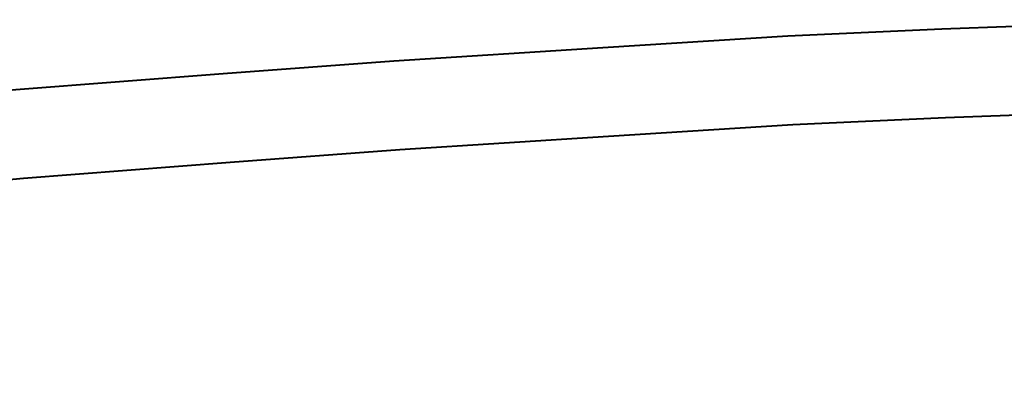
# Model space of a CAD drawing. Header units: metres. Extents: x 148316 to 148653, y 486436 to 486744.
# Tile 75 of 87: x 148562.59 to 148564.148, y 486713.849 to 486714.449. Entities that reach past the tile are written whole.
import ezdxf

# ---------------------------------------------------------------- set-up
doc = ezdxf.new("R2010")
doc.units = ezdxf.units.M
doc.header["$MEASUREMENT"] = 0
for name, color, linetype, lineweight in [('WVB-pen-brm-dik 018', 6, 'Continuous', 13), ('WVB-pen-dik 035', 1, 'Continuous', 40), ('WVB-raster-60%', 253, 'Continuous', 30), ('WVB-tekst-dik 035', 1, 'Continuous', 40)]:
    doc.layers.add(name, color=color, linetype=linetype, lineweight=lineweight)
doc.styles.add('1 200   cursief   0.18', font='ITALICS.shx', dxfattribs={"height": 0.36})

# ---------------------------------------------------------------- blocks, each defined once
blk = doc.blocks.new('INZET')
at = {"layer": 'WVB-pen-brm-dik 018'}
for p, q in [((-0.0479076, -0.1316398), (-0.0491082, -0.1309445)), ((-0.0475519, -0.1310369), (-0.0461424, -0.1318844)), ((-0.0465023, -0.1324848), (-0.0479076, -0.1316398)), ((-0.0461424, -0.1318844), (-0.0449858, -0.1325853)), ((-0.0453515, -0.1331822), (-0.0465023, -0.1324848)), ((-0.0449858, -0.1325853), (-0.043577, -0.1334579)), ((-0.043946, -0.1340528), (-0.0453515, -0.1331822)), ((-0.043577, -0.1334579), (-0.0423304, -0.1342322)), ((-0.0427046, -0.1348238), (-0.043946, -0.1340528)), ((-0.0423304, -0.1342322), (-0.041305, -0.1348927)), ((-0.041687, -0.1354792), (-0.0427046, -0.1348238)), ((-0.041305, -0.1348927), (-0.0398576, -0.1358459)), ((-0.0402444, -0.1364293), (-0.041687, -0.1354792))]:
    blk.add_line(p, q, dxfattribs=at)
at = {"layer": 'WVB-pen-dik 035', "flags": 128}
for points in [[(-0.0698132, -0.1209543), (-0.0687201, -0.1213974), (-0.0679424, -0.121716), (-0.0671301, -0.122048), (-0.0662919, -0.122398), (-0.0659346, -0.122553), (-0.0650174, -0.1229539), (-0.063948, -0.1234185), (-0.063092, -0.123805), (-0.0620921, -0.1242578), (-0.060721, -0.1249065), (-0.059701, -0.1253737), (-0.0586406, -0.1258878), (-0.0574796, -0.1264531), (-0.0564982, -0.1269491), (-0.0552694, -0.1275716), (-0.0541867, -0.1281457), (-0.0530693, -0.1287392), (-0.0515403, -0.1295631), (-0.0505958, -0.1300927), (-0.0491082, -0.1309445), (-0.0479076, -0.1316398), (-0.0465023, -0.1324848)], [(-0.0461424, -0.1318844), (-0.0475519, -0.1310369), (-0.0487589, -0.1303379), (-0.0496678, -0.1298175)], [(-0.0395473, -0.136053), (-0.0398576, -0.1358459), (-0.041305, -0.1348927), (-0.0423304, -0.1342322), (-0.043577, -0.1334579), (-0.0449858, -0.1325853), (-0.0461424, -0.1318844)], [(-0.0465023, -0.1324848), (-0.0453515, -0.1331822), (-0.043946, -0.1340528), (-0.0427046, -0.1348238), (-0.041687, -0.1354792), (-0.0402444, -0.1364293), (-0.0391094, -0.137187), (-0.0380202, -0.1379301), (-0.0369246, -0.1386991), (-0.0358291, -0.1394663), (-0.034551, -0.1403878), (-0.0331117, -0.1414522), (-0.0326593, -0.1418042), (-0.0313129, -0.1428343), (-0.0299529, -0.1438783), (-0.0294334, -0.1442746), (-0.0285179, -0.1449956), (-0.0284684, -0.1450352)]]:
    blk.add_lwpolyline(points, dxfattribs=at)
at = {"layer": 'WVB-tekst-dik 035', "style": '1 200   cursief   0.18'}
blk.add_text('HILVERSUM', height=0.0024, dxfattribs=at).set_placement((-0.0478775, -0.1462157))

msp = doc.modelspace()

# ---------------------------------------------------------------- block references
at = {"layer": 'WVB-raster-60%', "xscale": 200, "yscale": 200, "zscale": 200, "rotation": 35.4407035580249}
msp.add_blockref('INZET', (148555.136, 486741.2042), dxfattribs=at)

doc.saveas('drawing.dxf')
